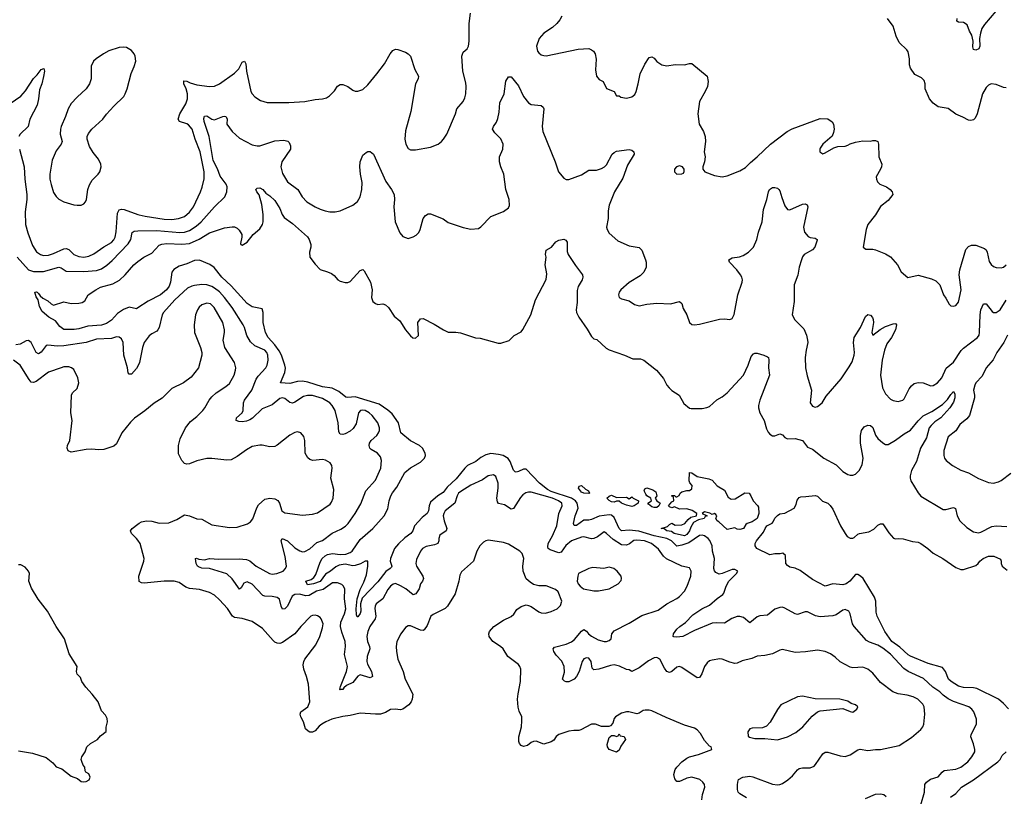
# Model space of a CAD drawing. Header units: inches. Extents: x 2057696 to 2160536, y 827480 to 1016834.
# Tile 100 of 256: x 2099060 to 2106896, y 890937 to 897121. Entities that reach past the tile are written whole.
import ezdxf

# ---------------------------------------------------------------- set-up
doc = ezdxf.new("R2010")
doc.units = ezdxf.units.IN
doc.header["$MEASUREMENT"] = 0
doc.layers.add('C0899', color=7, linetype='Continuous')
doc.layers.add('C1809', color=7, linetype='Continuous')

msp = doc.modelspace()

# ---------------------------------------------------------------- linework, layer by layer
at = {"layer": 'C0899', "color": 5, "elevation": 420}
msp.add_lwpolyline([(2099882, 896902), (2099850, 896898.7), (2099770, 896873.1), (2099727.2, 896850), (2099668.9, 896810), (2099648, 896790), (2099627.2, 896750), (2099628.7, 896651.3), (2099616.4, 896610), (2099589, 896571), (2099515.8, 896504.2), (2099470, 896452.7), (2099444.4, 896410), (2099425.3, 896350), (2099389.1, 896270), (2099383.6, 896250), (2099382.3, 896210), (2099398.8, 896150), (2099390.8, 896130), (2099350, 896077), (2099318, 896002), (2099298.3, 895890), (2099300.5, 895850), (2099309.4, 895809.4), (2099330, 895744.9), (2099350, 895713), (2099371.6, 895691.6), (2099410.2, 895670.2), (2099490, 895647.4), (2099517.1, 895642.9), (2099550, 895645.3), (2099570, 895655.5), (2099582.9, 895670), (2099591.1, 895690), (2099602.7, 895770), (2099614.7, 895805.3), (2099637.4, 895842.6), (2099685.1, 895890), (2099698.4, 895910), (2099709.3, 895949.3), (2099706.6, 895970), (2099687.3, 896010), (2099643.7, 896063.7), (2099616.2, 896110), (2099597, 896170), (2099597, 896190), (2099606.5, 896213.5), (2099635.1, 896250), (2099721.6, 896330), (2099750.8, 896369.2), (2099808, 896432), (2099887.8, 896510), (2099898.3, 896530), (2099914, 896570), (2099947.7, 896692.3), (2099971.7, 896748.3), (2099982.7, 896790), (2099978.4, 896830), (2099969.6, 896850), (2099950, 896874.5), (2099910, 896898.7)], close=True, dxfattribs=at)
at = {"layer": 'C0899', "color": 5}
for points, elevation in [([(2098950, 896429.4), (2099068.1, 896511.9), (2099105.5, 896554.5), (2099170, 896653.4), (2099199, 896681), (2099230, 896724.4), (2099251.4, 896731.4), (2099256.2, 896710), (2099250, 896669.2), (2099235.6, 896610), (2099217.2, 896562.8), (2099210.4, 896489.6), (2099198.8, 896441.2), (2099141.6, 896330), (2099127.3, 896270), (2099063, 896210), (2099051.7, 896190)], 380), ([(2099056.8, 896090), (2099094, 895950), (2099101.3, 895850), (2099117.5, 895730), (2099117.6, 895690), (2099103.8, 895590), (2099105.3, 895490), (2099124.4, 895424.4), (2099162.5, 895322.5), (2099193.6, 895273.6), (2099224.6, 895250), (2099250, 895242.5), (2099290, 895244.8), (2099330, 895258.3), (2099410, 895297.6), (2099430, 895299.8), (2099450, 895291), (2099491.8, 895250), (2099530, 895235.5), (2099570, 895230.1), (2099610, 895238.3), (2099650, 895255.8), (2099729, 895311), (2099790, 895346.4), (2099810, 895367.3), (2099819.9, 895390), (2099827.5, 895432.5), (2099839, 895581), (2099852.2, 895607.8), (2099870, 895611.5), (2099890, 895608.3), (2100000, 895571)], 380), ([(2099039.6, 895230), (2099130, 895129.4), (2099170, 895115), (2099250, 895116.8), (2099370, 895150.2), (2099390, 895145), (2099430, 895119.7), (2099570, 895115.1), (2099670, 895123.5), (2099710, 895138.1), (2099753.7, 895166.3), (2099796.7, 895203.3), (2099923.9, 895336.1), (2099943.2, 895370), (2099954.7, 895425.3), (2099970, 895438.2), (2100000, 895439)], 360), ([(2100000, 894825.4), (2099990, 894818.9), (2099930, 894830.9), (2099885.7, 894814.3), (2099838.8, 894781.2), (2099790, 894728.3), (2099750, 894701.5), (2099710, 894687.2), (2099600.8, 894679.2), (2099530, 894658.5), (2099493.3, 894653.3), (2099410, 894654), (2099378.6, 894678.6), (2099343.7, 894723.7), (2099291.9, 894751.9), (2099237.5, 894797.5), (2099217.5, 894837.5), (2099206.6, 894890), (2099190, 894915.3), (2099179, 894950), (2099190, 894954.4), (2099198.8, 894950), (2099210, 894940.7), (2099221.3, 894921.3), (2099242.9, 894902.9), (2099282.3, 894882.3), (2099310, 894857.3), (2099330, 894847.3), (2099410, 894874.8), (2099470, 894860.5), (2099530, 894863), (2099558, 894870), (2099577.2, 894882.8), (2099604, 894930), (2099666, 894970), (2099702.7, 894990), (2099801.7, 895018.3), (2099853.4, 895046.6), (2099898.9, 895090), (2099967.8, 895170), (2100000, 895194.4)], 340), ([(2100000, 894362.4), (2099990, 894342.7), (2099950, 894299.3), (2099930, 894299), (2099923.7, 894310), (2099918.3, 894350), (2099888.2, 894450), (2099883.5, 894550), (2099870, 894578.4), (2099850, 894593.7), (2099830, 894594.5), (2099790, 894581.8), (2099670, 894576.8), (2099589, 894551), (2099410, 894522.9), (2099361.4, 894521.4), (2099282.8, 894530), (2099270, 894526.2), (2099230, 894474.7), (2099210, 894460.5), (2099190, 894471.6), (2099152.1, 894550), (2099130, 894565.8), (2099110, 894562.8), (2099062.6, 894537.4), (2099030, 894533)], 360), ([(2100000, 893966.6), (2099972.8, 893947.2), (2099942.6, 893917.4), (2099872, 893830), (2099830, 893744.5), (2099810, 893724.2), (2099730, 893697.4), (2099690, 893694.7), (2099630, 893700.5), (2099590, 893698.7), (2099470, 893677.6), (2099446.6, 893686.6), (2099438.4, 893710), (2099440.7, 893730), (2099458.7, 893770), (2099477.6, 893930), (2099467.3, 893990), (2099473.2, 894130), (2099481.2, 894150), (2099516.1, 894183.9), (2099531.5, 894230), (2099522.9, 894270), (2099490, 894334.5), (2099472.3, 894350), (2099450, 894356.9), (2099410, 894355.8), (2099390, 894349.7), (2099290, 894313.7), (2099190, 894239.2), (2099170, 894231), (2099150, 894235.8), (2099134.8, 894254.8), (2099064.7, 894370), (2099011.5, 894410)], 380), ([(2100000, 892975.2), (2099990, 892989.5), (2099949.5, 893030), (2099942, 893050), (2099954.5, 893070), (2100000, 893104.8)], 380), ([(2099050, 891298.8), (2099161.4, 891281.4), (2099270, 891246.8), (2099324.5, 891204.5), (2099350, 891172), (2099395.3, 891155.3), (2099470, 891098), (2099518.8, 891078.8), (2099550, 891056), (2099570, 891051), (2099590, 891054.8), (2099611.9, 891068.1), (2099621.2, 891090), (2099610, 891115.3), (2099586, 891130), (2099580.4, 891140.4), (2099578, 891170), (2099564.7, 891184.7), (2099552.9, 891212.9), (2099549, 891230), (2099553.2, 891250), (2099581.2, 891290), (2099594, 891330), (2099622.5, 891357.5), (2099678, 891390), (2099702, 891418), (2099747.3, 891452.7), (2099748.4, 891488.4), (2099759, 891530), (2099756.5, 891556.5), (2099742, 891582), (2099710, 891618), (2099684, 891690), (2099637.2, 891750), (2099585.4, 891805.4), (2099555.1, 891850), (2099543.7, 891883.7), (2099517.2, 891910), (2099512.7, 891930), (2099516.2, 891970), (2099454.5, 892070), (2099415.1, 892190), (2099349.7, 892290), (2099281.6, 892410), (2099206.2, 892506.2), (2099154.5, 892594.5), (2099132.7, 892650), (2099137.2, 892710), (2099129, 892730), (2099102, 892762), (2099070, 892779), (2099050, 892781.2)], 420)]:
    msp.add_lwpolyline(points, dxfattribs=dict(at, elevation=elevation))
at = {"layer": 'C1809', "color": 5}
for points, elevation in [([(2100000, 895571), (2100010, 895567.6), (2100057.5, 895557.5), (2100210, 895532.7), (2100270, 895530.1), (2100322.7, 895537.3), (2100370, 895554), (2100410, 895587.1), (2100443.4, 895630), (2100499.8, 895750), (2100512.6, 895787.4), (2100526.6, 895853.4), (2100528.7, 895910), (2100496.6, 896070), (2100455.9, 896170), (2100431.2, 896250), (2100403.3, 896283.3), (2100390, 896292.5), (2100332.7, 896310), (2100321.3, 896330), (2100334.5, 896370), (2100381.2, 896450), (2100395, 896490), (2100395.4, 896530), (2100384.7, 896570), (2100365, 896610), (2100366.7, 896633.3), (2100390, 896631), (2100417.6, 896617.6), (2100470, 896603.5), (2100570, 896588.9), (2100610, 896590.3), (2100650, 896608.9), (2100770, 896694.3), (2100802.7, 896730), (2100830, 896782), (2100850, 896790.4), (2100858.7, 896770), (2100865.8, 896710), (2100900.3, 896550), (2100910.4, 896530), (2100930, 896508), (2100976.7, 896476.7), (2101030, 896462), (2101202, 896462), (2101330, 896470.3), (2101410, 896486.4), (2101470, 896490.3), (2101502.3, 896497.7), (2101526, 896514), (2101564.8, 896555.3), (2101590, 896590.6), (2101610, 896604.9), (2101630, 896605.5), (2101670, 896588), (2101710, 896560.5), (2101730, 896552.7), (2101750, 896550.5), (2101790, 896565.5), (2101830, 896602), (2101902.4, 896690), (2101962, 896770), (2102008.4, 896850), (2102030, 896876.3), (2102050, 896886), (2102070, 896884.4), (2102130, 896861.3), (2102150.7, 896850), (2102170, 896830.7), (2102204.2, 896724.2), (2102232.4, 896670), (2102230.2, 896650), (2102208.9, 896610), (2102171.5, 896390), (2102130, 896235.3), (2102125.8, 896170), (2102132, 896130), (2102150, 896094), (2102170, 896083.8), (2102210, 896084.9), (2102330, 896106), (2102390, 896130.6), (2102416, 896150), (2102432.7, 896170), (2102458, 896210), (2102527, 896370), (2102539.5, 896410), (2102589.5, 896470), (2102602.3, 896497.7), (2102611.3, 896530), (2102613.7, 896590), (2102610, 896619), (2102585.3, 896710), (2102579.2, 896830), (2102590, 896861.6), (2102619.5, 896890), (2102631.5, 896910), (2102636.9, 896950), (2102637.6, 897090), (2102647.9, 897172.1)], 380), ([(2103373.4, 897150), (2103359.3, 897120.7), (2103334.9, 897090), (2103300.1, 897059.9), (2103230, 897014.2), (2103193.8, 896970), (2103172, 896910), (2103181.6, 896870), (2103190, 896857.3), (2103210, 896842), (2103230, 896834.9), (2103250, 896834.4), (2103505.1, 896885.1), (2103590, 896890.4), (2103610, 896880.7), (2103626, 896870), (2103640.7, 896850), (2103647.1, 896807.1), (2103642.8, 896722.8), (2103651, 896670), (2103670, 896646), (2103702, 896630), (2103730, 896572), (2103792, 896550), (2103810, 896514), (2103830, 896514), (2103843.6, 896503.6), (2103890, 896496), (2103930, 896507.3), (2103954, 896526), (2103966, 896550), (2103982.7, 896610), (2103998, 896690), (2104034.3, 896765.7), (2104070, 896820.7), (2104090, 896824), (2104110, 896814), (2104130, 896787.3), (2104152.8, 896772.8), (2104170, 896762.8), (2104210, 896754), (2104276.5, 896763.5), (2104350, 896760.7), (2104390, 896771), (2104410, 896771.3), (2104530, 896671), (2104539.1, 896630), (2104532.7, 896590), (2104515.3, 896550), (2104470.4, 896470), (2104456.3, 896370), (2104467.7, 896290), (2104500.4, 896230), (2104514.4, 896190), (2104516.4, 896150), (2104508.2, 896070), (2104515.5, 896030), (2104510.5, 895989.5), (2104496, 895950), (2104496, 895930), (2104512, 895910), (2104590, 895879.3), (2104650, 895870.3), (2104690, 895876.5), (2104790, 895917.8), (2104835.4, 895944.6), (2104875.4, 895984.6), (2104930, 896027.6), (2105035.8, 896130), (2105166.6, 896230), (2105207.6, 896252.4), (2105430, 896335.3), (2105490, 896330.8), (2105526.8, 896306.8), (2105536, 896290), (2105540.7, 896250), (2105537.5, 896222.5), (2105525.5, 896194.5), (2105450.8, 896130), (2105430, 896099), (2105426.4, 896090), (2105428.4, 896068.4), (2105450, 896054), (2105470, 896060.7), (2105538.9, 896101.1), (2105570, 896110.8), (2105630, 896114.8), (2105650, 896120.7), (2105670, 896133.4), (2105710, 896145.5), (2105770, 896155.5), (2105830, 896154), (2105850, 896158.8), (2105870, 896158.8), (2105890, 896151.3), (2105894.8, 896130), (2105897.3, 896030), (2105920.7, 895970), (2105919.1, 895950), (2105910.5, 895930), (2105876.3, 895870), (2105877.3, 895850), (2105886, 895830), (2105906, 895810), (2105958, 895790), (2105986.8, 895770), (2106004, 895750), (2106007.3, 895730), (2105970, 895682), (2105910, 895634), (2105870, 895566.6), (2105810.4, 895490), (2105795.5, 895450), (2105771.3, 895310), (2105794.8, 895294.8), (2105850, 895293), (2105870, 895287.7), (2105950, 895256.3), (2105990, 895233.4), (2106044.9, 895170), (2106074.4, 895114.4), (2106128.7, 895068.7), (2106210, 895086.8), (2106316.3, 895056.3), (2106350, 895041), (2106382.8, 895010), (2106411, 894930), (2106430, 894904.7), (2106455.9, 894855.9), (2106470, 894842.8), (2106490, 894838.8), (2106510, 894844), (2106530, 894872), (2106552.6, 894970), (2106537.4, 895090), (2106540.4, 895130), (2106589.8, 895290.2), (2106610, 895315.3), (2106634.9, 895325.1), (2106670, 895326.3), (2106738.3, 895298.3), (2106750, 895288.2), (2106760.2, 895270), (2106774.3, 895194.3), (2106790, 895170.5), (2106810, 895154.4), (2106830, 895146.4), (2106870, 895144.4), (2106890, 895150.4), (2106910, 895168.2)], 380), ([(2106828, 897190), (2106737.8, 897082.2), (2106718, 897050), (2106705.9, 897014.1), (2106698, 896970), (2106701.8, 896910), (2106692.4, 896887.6), (2106670, 896878.9), (2106650, 896882.7), (2106646.1, 896906.1), (2106647.6, 896950), (2106637.8, 896997.8), (2106618, 897030), (2106598.7, 897078.7), (2106570, 897097.6), (2106530, 897102), (2106517, 897110), (2106521.3, 897130)], 360), ([(2106910, 896578), (2106890, 896581.1), (2106830, 896604.7), (2106790.3, 896609.7), (2106770, 896600.7), (2106750, 896582), (2106722.6, 896530), (2106679.5, 896370), (2106663.4, 896336.6), (2106650, 896324.5), (2106630, 896319.5), (2106610, 896320.9), (2106565.8, 896345.8), (2106509.7, 896369.7), (2106450, 896413.2), (2106370, 896426.6), (2106330, 896456), (2106299.5, 896490), (2106265.2, 896570), (2106265.2, 896610), (2106257.5, 896637.5), (2106237.5, 896657.5), (2106184.1, 896684.1), (2106150, 896734), (2106141.7, 896761.7), (2106141.1, 896810), (2106130, 896864), (2106119.7, 896879.7), (2106059.1, 896939.1), (2106034.7, 896990), (2106009.8, 897069.8), (2105966.6, 897130)], 380), ([(2100000, 895439), (2100150, 895442.8), (2100333.1, 895426.9), (2100370, 895429.1), (2100410, 895442.2), (2100463.9, 895476.1), (2100504.2, 895510), (2100610, 895630.2), (2100691, 895710), (2100707.4, 895750), (2100709.8, 895790), (2100704.1, 895810), (2100654.7, 895874.7), (2100632.9, 895932.9), (2100598.9, 895998.9), (2100568.5, 896190), (2100527.4, 896310), (2100525.5, 896334.5), (2100530, 896354), (2100550, 896354.9), (2100588.9, 896328.9), (2100610, 896323.2), (2100677.2, 896350), (2100690, 896353), (2100700.7, 896350), (2100710.3, 896330.3), (2100707.6, 896290), (2100750.3, 896230), (2100810, 896177), (2100910, 896124.2), (2100950, 896115.3), (2100970, 896115.8), (2101090, 896156.5), (2101162, 896162), (2101193.4, 896153.4), (2101203.2, 896143.2), (2101215.9, 896115.9), (2101214.3, 896090), (2101145.3, 895990), (2101138.4, 895950), (2101150, 895896), (2101190.5, 895830), (2101272.7, 895770), (2101306.4, 895710), (2101346, 895670), (2101410.6, 895630), (2101450, 895611.7), (2101490, 895598), (2101527.8, 895592.2), (2101570, 895592.2), (2101610, 895598.7), (2101710, 895642.8), (2101747.1, 895672.9), (2101769.2, 895710.8), (2101783.4, 895770), (2101784.4, 895824.4), (2101771.1, 895890), (2101765.4, 895950), (2101769.7, 895990.3), (2101790, 896041), (2101816, 896064), (2101830, 896071), (2101850, 896071), (2101874.8, 896050), (2101972.4, 895832.4), (2102019.5, 895770), (2102039.3, 895730), (2102042.4, 895690), (2102036.4, 895630), (2102048.5, 895510), (2102083.7, 895423.7), (2102110, 895394.8), (2102150, 895378.8), (2102190, 895390.7), (2102215.3, 895404.7), (2102234.9, 895425.1), (2102246.6, 895450), (2102270, 895538), (2102290, 895561), (2102310, 895574.8), (2102330, 895574.8), (2102430, 895534.8), (2102470, 895506.8), (2102590, 895465.5), (2102650, 895454), (2102710, 895458.8), (2102730, 895471), (2102810, 895554), (2102910, 895594), (2102950, 895622.8), (2102958, 895642), (2102954, 895690), (2102927.9, 895767.9), (2102913.8, 895890), (2102888.4, 895950), (2102878.5, 895990), (2102878, 896030), (2102904.8, 896090), (2102907.7, 896130), (2102890, 896173), (2102840.1, 896220.1), (2102822.9, 896250), (2102829.6, 896270), (2102854.1, 896305.9), (2102864.7, 896335.3), (2102875.2, 896384.8), (2102882, 896458), (2102916, 896530), (2102927.8, 896632.2), (2102950, 896664.7), (2102970, 896664.7), (2103030, 896594), (2103068.9, 896508.9), (2103110, 896459.3), (2103130, 896446.7), (2103210, 896437.3), (2103224.9, 896424.9), (2103230.4, 896410), (2103216.5, 896270), (2103222.3, 896230), (2103321.7, 895990), (2103348.9, 895910), (2103390, 895859.1), (2103410, 895847.7), (2103430, 895848), (2103530, 895886), (2103590, 895923.6), (2103650, 895923.6), (2103690, 895936), (2103713.6, 895950), (2103730, 895966.4), (2103775.1, 896050), (2103790, 896063.7), (2103810, 896073.4), (2103910, 896087.3), (2103930, 896082.8), (2103946, 896070), (2103950.8, 896050), (2103897.4, 895962.6), (2103860.8, 895859.2), (2103794.6, 895750), (2103750, 895644), (2103742.3, 895597.7), (2103742.4, 895537.6), (2103730.8, 895470), (2103734.8, 895450), (2103750, 895421), (2103819.9, 895359.9), (2103910, 895319.3), (2103990, 895306.8), (2104010, 895286), (2104039.5, 895210), (2104046.4, 895190), (2104046.4, 895150), (2104028, 895110), (2103998.3, 895081.7), (2103910, 895029.5), (2103844, 894970), (2103830.8, 894950), (2103826, 894930), (2103831.3, 894910), (2103850, 894898.8), (2103910, 894881.6), (2103953.3, 894853.3), (2103990, 894843.7), (2104050, 894855.3), (2104130, 894863.1), (2104238.5, 894858.5), (2104310, 894877.3), (2104330, 894861), (2104340.7, 894820.7), (2104368.2, 894770), (2104390.4, 894710.4), (2104410, 894694), (2104430, 894690.5), (2104470, 894696.4), (2104630, 894736.4), (2104670, 894738.4), (2104710, 894733), (2104730, 894740.7), (2104746.2, 894773.8), (2104774.3, 894930), (2104809.6, 895030), (2104811.1, 895050), (2104807.8, 895070), (2104796.9, 895090), (2104768, 895130), (2104709.7, 895190), (2104704.2, 895210), (2104730, 895224.2), (2104787.5, 895232.5), (2104816.6, 895243.4), (2104859.5, 895270), (2104898.3, 895310), (2104925.1, 895370), (2104938.7, 895430), (2104969.6, 895510), (2104978.9, 895610), (2105006, 895690), (2105017.6, 895750), (2105027.3, 895770), (2105050, 895785.5), (2105070, 895786), (2105090, 895780.5), (2105102, 895770), (2105110, 895758.8), (2105124.1, 895704.1), (2105150, 895639.1), (2105170, 895608.7), (2105190, 895607.4), (2105290, 895652.2), (2105310, 895654.4), (2105327.5, 895647.5), (2105332.4, 895630), (2105297.6, 895470), (2105304.9, 895430), (2105334.6, 895394.6), (2105350, 895386), (2105390, 895382), (2105406.8, 895370), (2105406.4, 895366.4), (2105388.5, 895310), (2105370, 895288.2), (2105304, 895250), (2105288.7, 895231.3), (2105280.4, 895210), (2105263.1, 895150), (2105252.7, 895087.3), (2105224.2, 895010), (2105223.1, 894876.9), (2105208.4, 894770), (2105228, 894730), (2105299.9, 894659.9), (2105320.3, 894610), (2105330.4, 894570), (2105331.8, 894550), (2105317.4, 894490), (2105310.4, 894430), (2105314.4, 894350), (2105325.8, 894285.8), (2105360.7, 894170), (2105350.8, 894070), (2105370, 894044), (2105390, 894036.3), (2105410, 894042), (2105445.1, 894070), (2105476.8, 894123.2), (2105597.8, 894262.2), (2105662.2, 894357.8), (2105683.5, 894396.5), (2105701.3, 894450), (2105703.5, 894470), (2105696, 894550), (2105701.1, 894590), (2105751.1, 894670), (2105790, 894756.3), (2105810, 894774.4), (2105830, 894767.7), (2105845.5, 894750), (2105852.3, 894732.3), (2105853.6, 894710), (2105840.3, 894630), (2105848, 894608), (2105906.6, 894653.4), (2105950, 894677.8), (2106010, 894700.4), (2106030, 894700.7), (2106037.1, 894690), (2106028.9, 894650), (2105997.1, 894590), (2105961.2, 894538.8), (2105942.2, 894490), (2105922.8, 894410), (2105909.2, 894290), (2105927.3, 894190), (2105950, 894143), (2105990, 894100.4), (2106010, 894088.4), (2106050, 894081.6), (2106087.7, 894092.3), (2106098, 894102), (2106138.8, 894181.2), (2106155.8, 894204.2), (2106177.3, 894222.8), (2106210, 894231.8), (2106248.7, 894228.7), (2106310, 894204.9), (2106330, 894208.7), (2106363.6, 894230), (2106398.5, 894270), (2106433.6, 894346.4), (2106490, 894394.3), (2106552.1, 894487.9), (2106570, 894506), (2106681.3, 894590), (2106695.1, 894610), (2106699.3, 894630), (2106702.6, 894770), (2106708.2, 894811.8), (2106730, 894858), (2106750, 894859.3), (2106798.5, 894798.5), (2106810, 894789.2), (2106830, 894788.4), (2106861.8, 894810), (2106910, 894887.2)], 360), ([(2100000, 895194.4), (2100047, 895230), (2100110, 895262.6), (2100170, 895325.5), (2100190, 895333.2), (2100230, 895338.3), (2100350, 895332.9), (2100410, 895339.8), (2100487.4, 895372.6), (2100570, 895424.3), (2100690, 895463.1), (2100750, 895472.7), (2100770, 895470.5), (2100790, 895460.7), (2100805.5, 895445.5), (2100827, 895410), (2100827.6, 895390), (2100818, 895338), (2100818.8, 895330), (2100830, 895324.4), (2100870, 895350.4), (2100918.3, 895410), (2100970, 895455.3), (2100992.5, 895490), (2100996.8, 895510), (2100997.4, 895570), (2100986, 895650), (2100966.5, 895726.5), (2100948, 895750), (2100939, 895770), (2100950, 895778.8), (2100970, 895783), (2100995.5, 895770), (2101018.5, 895738.5), (2101050, 895718), (2101090, 895680.4), (2101130, 895617.6), (2101148.8, 895568.8), (2101164.6, 895544.6), (2101230, 895498.4), (2101350.7, 895390.7), (2101364.2, 895370), (2101376.2, 895330), (2101376.1, 895310), (2101365.8, 895270), (2101369.1, 895230), (2101410, 895173.4), (2101450, 895130.7), (2101510, 895113.4), (2101539.9, 895099.9), (2101562.8, 895082.8), (2101590.4, 895050.4), (2101610, 895039.1), (2101650, 895027.7), (2101670, 895027.7), (2101690, 895035.5), (2101770, 895122.8), (2101790, 895132), (2101800.7, 895120.7), (2101852.2, 895030), (2101863.8, 894970), (2101860.5, 894910), (2101870, 894876), (2101890, 894860.7), (2101910, 894854), (2101950, 894857.3), (2101970, 894850.6), (2101996, 894830), (2102040.7, 894760.7), (2102083.7, 894723.7), (2102130.4, 894650), (2102170, 894603), (2102188.9, 894588.9), (2102210, 894586), (2102233, 894607), (2102228, 894710), (2102250, 894738), (2102270, 894741.6), (2102356.9, 894696.9), (2102431.3, 894650), (2102470, 894634), (2102530, 894633.4), (2102567.5, 894627.5), (2102688.1, 894588.1), (2102725.2, 894585.2), (2102866.4, 894546.4), (2102890, 894546), (2102954.8, 894565.2), (2102995.1, 894604.9), (2103050, 894636), (2103064.8, 894655.2), (2103127.6, 894770), (2103163.6, 894890), (2103250, 895051.3), (2103256.1, 895096.1), (2103242.4, 895170), (2103249.6, 895229.6), (2103245.1, 895250), (2103250, 895284.7), (2103291.3, 895308.7), (2103327.7, 895352.3), (2103350, 895364.4), (2103390, 895374.4), (2103405.8, 895365.8), (2103416.5, 895350), (2103415.8, 895275.8), (2103424.6, 895250), (2103482.7, 895162.7), (2103538.4, 895090), (2103541.6, 895070), (2103535.8, 895050), (2103503.1, 894996.9), (2103494.9, 894965.1), (2103496.6, 894870), (2103487.5, 894810), (2103490.2, 894790), (2103510, 894752.4), (2103576.5, 894656.5), (2103610, 894597.3), (2103630, 894578.8), (2103653.4, 894573.4), (2103725.8, 894505.8), (2103750, 894490.8), (2103872, 894450), (2103939.1, 894419.1), (2103999.5, 894419.5), (2104026, 894410), (2104126.8, 894330), (2104182.5, 894262.5), (2104210.5, 894210.5), (2104228.3, 894188.3), (2104248.4, 894168.4), (2104307.3, 894130), (2104344.4, 894064.4), (2104390, 894026.8), (2104404.5, 894024.5), (2104490, 894025.5), (2104527.5, 894032.5), (2104550, 894042), (2104607.3, 894092.8), (2104650, 894118.4), (2104690, 894150.4), (2104818.7, 894290), (2104856.2, 894370), (2104881.8, 894438.2), (2104899.7, 894460.3), (2104910, 894466), (2104930, 894464.7), (2104983.1, 894450), (2105010, 894435.9), (2105018.9, 894430), (2105022.6, 894410), (2105019.5, 894350), (2105028.2, 894290), (2104951.1, 894090), (2104940.2, 894050), (2104939.7, 894030), (2104949.1, 893990), (2104984.2, 893930), (2105002.4, 893862.4), (2105015.9, 893835.9), (2105030, 893819.3), (2105050, 893807), (2105070, 893807.6), (2105110, 893823.7), (2105130, 893814.4), (2105150, 893794), (2105170, 893783.1), (2105230, 893785.3), (2105288.9, 893768.9), (2105330, 893716.4), (2105370, 893701.7), (2105459.5, 893630), (2105556.4, 893576.4), (2105610, 893524.4), (2105650, 893499.3), (2105670, 893493), (2105690, 893493), (2105710, 893500.7), (2105739.3, 893530), (2105763.8, 893576.2), (2105773.1, 893630), (2105750, 893748.7), (2105750.7, 893809.3), (2105759.3, 893850), (2105781.5, 893878.5), (2105810, 893891.6), (2105830.4, 893890), (2105850, 893872.4), (2105871.5, 893811.5), (2105890, 893786), (2105930, 893750.3), (2105950, 893738.4), (2105970, 893739.3), (2106030, 893772), (2106097.7, 893822.3), (2106150, 893853.6), (2106210, 893926.4), (2106250, 893966.5), (2106319.5, 894000.5), (2106402.8, 894057.2), (2106444.7, 894095.3), (2106470, 894137.1), (2106490, 894160.7), (2106500.9, 894140.9), (2106503.1, 894110), (2106490, 894076.2), (2106462.4, 894030), (2106391, 893950), (2106341.5, 893918.5), (2106312.3, 893890), (2106298.8, 893870), (2106277.5, 893790), (2106229, 893710), (2106197, 893603), (2106157, 893530), (2106145.9, 893490), (2106146.4, 893470), (2106152.2, 893450), (2106210, 893352.2), (2106230, 893326.4), (2106410, 893221.3), (2106430, 893219.5), (2106490, 893235.8), (2106508.4, 893228.4), (2106521.7, 893170), (2106542.6, 893130), (2106597.8, 893077.8), (2106650, 893042.3), (2106690, 893034.3), (2106710, 893039.6), (2106795.8, 893084.2), (2106830, 893089.4), (2106915.4, 893084.6)], 340), ([(2106231.3, 890870), (2106259.7, 890970), (2106264.2, 891030), (2106276.2, 891050), (2106307.8, 891072.2), (2106370, 891092), (2106400.4, 891130), (2106418, 891142), (2106510, 891153.2), (2106549.6, 891170), (2106605.4, 891210), (2106638.3, 891250), (2106659.7, 891290), (2106659.7, 891310), (2106650, 891354), (2106629.6, 891410), (2106631.6, 891430), (2106674.7, 891510), (2106674, 891550), (2106652.4, 891610), (2106636.9, 891630), (2106612.8, 891650), (2106492, 891692), (2106450, 891712.1), (2106410, 891742), (2106382.3, 891770), (2106326, 891806), (2106253.7, 891873.7), (2106130, 891931.1), (2106095.8, 891955.8), (2105990, 892067.6), (2105930, 892116.5), (2105890, 892140.7), (2105823.5, 892163.5), (2105798.4, 892178.4), (2105699.7, 892290), (2105686.6, 892310), (2105669.6, 892390), (2105657, 892410), (2105630, 892423.1), (2105610, 892418.7), (2105556.9, 892383.1), (2105530, 892373.5), (2105430, 892366.2), (2105393.7, 892373.7), (2105330, 892406.3), (2105310, 892406), (2105250, 892383.5), (2105230, 892389.7), (2105150, 892435.4), (2105130, 892442.2), (2105110, 892441.5), (2105070, 892428.3), (2105010, 892380.5), (2104950, 892374.5), (2104930, 892367.1), (2104870, 892319.5), (2104819.4, 892359.4), (2104790, 892367.8), (2104770, 892367.8), (2104726.5, 892353.5), (2104670, 892314.7), (2104602, 892318), (2104570, 892314.2), (2104430, 892256.9), (2104336, 892210), (2104290, 892203.1), (2104265.7, 892205.7), (2104259.5, 892210), (2104262.3, 892230), (2104290, 892267), (2104314, 892290), (2104359.2, 892320.8), (2104417, 892383), (2104489.3, 892430.7), (2104550, 892457.8), (2104610, 892511.3), (2104655.6, 892544.4), (2104664.6, 892555.4), (2104682, 892610), (2104703.5, 892650), (2104763.5, 892710), (2104774.5, 892730), (2104750, 892744), (2104730, 892743.5), (2104649.7, 892709.7), (2104626.6, 892706.6), (2104600.1, 892720.1), (2104590, 892732), (2104584, 892750), (2104587.9, 892830), (2104573.2, 892890), (2104569.8, 892930), (2104552.7, 892972.7), (2104539.8, 892990), (2104510, 893010.7), (2104490, 893016.2), (2104470, 893013.7), (2104385.9, 892954.1), (2104330, 892936.8), (2104290, 892929.9), (2104246.1, 892970), (2104210, 892989.2), (2104110, 893011.5), (2103987.3, 893047.3), (2103910, 893056.8), (2103850, 893051.9), (2103829.5, 893069.6), (2103790, 893158.1), (2103770, 893175.2), (2103750, 893178.1), (2103670, 893168.8), (2103610, 893140.1), (2103590, 893135), (2103550, 893135.8), (2103490, 893093.6), (2103472.2, 893092.2), (2103466.3, 893110), (2103480.1, 893170), (2103504.8, 893230), (2103497.4, 893270), (2103482.8, 893290), (2103450, 893310.4), (2103290, 893363.7), (2103259.3, 893379.3), (2103195.4, 893430), (2103090, 893541.2), (2103070, 893543.1), (2103030, 893523.1), (2103010, 893517.7), (2103001.8, 893521.8), (2102990, 893534.5), (2102964, 893604.1), (2102946.4, 893626.4), (2102907.3, 893650), (2102870, 893658.6), (2102810, 893665.4), (2102770, 893657.2), (2102730, 893633.9), (2102690, 893601.7), (2102624.6, 893570), (2102603, 893550), (2102534, 893466), (2102461.9, 893398.1), (2102430, 893355.3), (2102386.7, 893330), (2102330, 893278), (2102317.3, 893250), (2102313.3, 893210), (2102302.9, 893190), (2102263.1, 893156.8), (2102201.7, 893090), (2102189.2, 893050), (2102172.7, 893030), (2102124.7, 892995.3), (2102073.3, 892946.7), (2102042.2, 892910), (2102010.2, 892830), (2102007.8, 892810), (2102021.5, 892770), (2102018.2, 892761.8), (2102008.9, 892750), (2101974.1, 892725.9), (2101910, 892643.7), (2101786.1, 892513.9), (2101771, 892470), (2101774, 892410), (2101768.1, 892391.9), (2101750, 892365.2), (2101746.3, 892366.3), (2101740.7, 892380.7), (2101736.4, 892430), (2101745.4, 892510), (2101770, 892583.1), (2101799.2, 892640.8), (2101818.6, 892701.4), (2101829.8, 892769.8), (2101829.5, 892809.5), (2101810, 892809.7), (2101772.8, 892787.2), (2101730, 892774.5), (2101710, 892773.2), (2101650, 892785.9), (2101602, 892778), (2101575.7, 892764.3), (2101533.2, 892730), (2101493.6, 892706.4), (2101450, 892648.4), (2101398, 892630), (2101350, 892622), (2101338, 892650), (2101378, 892662), (2101400.5, 892679.5), (2101416.4, 892703.6), (2101450, 892801.3), (2101467.9, 892830), (2101490, 892851.3), (2101510, 892862.4), (2101550, 892871), (2101610, 892861.8), (2101655.6, 892864.5), (2101690, 892877.2), (2101705.1, 892890), (2101770, 892981.5), (2101870.9, 893070), (2101961.1, 893170), (2101990, 893226), (2101999.9, 893290), (2102012.5, 893330), (2102025.5, 893354.5), (2102061.5, 893398.5), (2102124.5, 893515.5), (2102170, 893552.5), (2102250, 893598.5), (2102281, 893630), (2102288.5, 893650), (2102287.6, 893670), (2102265.3, 893710), (2102242.4, 893730), (2102168.7, 893768.7), (2102093.1, 893830), (2102073.6, 893910), (2102022.8, 893982.8), (2101990, 894012), (2101919.2, 894059.2), (2101730, 894117.3), (2101670, 894111.8), (2101655.8, 894115.8), (2101600.7, 894160.7), (2101545.7, 894185.7), (2101470, 894198.3), (2101353.3, 894233.3), (2101310, 894242), (2101270, 894240.2), (2101210, 894224.5), (2101135.3, 894230), (2101168.9, 894311.1), (2101174, 894346), (2101170.7, 894370), (2101142.7, 894450), (2101125.1, 894485.1), (2101090.9, 894530.9), (2101038, 894590), (2101015.2, 894630), (2100997.1, 894710), (2100997.4, 894790), (2100990, 894819), (2100910, 894833.3), (2100870, 894859.7), (2100742.9, 895002.9), (2100667.6, 895070), (2100607.6, 895147.6), (2100572.1, 895172.1), (2100490, 895206.1), (2100450, 895202.8), (2100390, 895176.4), (2100330, 895158.5), (2100287.6, 895132.4), (2100270.1, 895109.9), (2100260.8, 895030), (2100250, 894999.1), (2100229.3, 894970), (2100179.6, 894930), (2100081.6, 894878.4), (2100000, 894825.4)], 340), ([(2104843.6, 890923.6), (2104790, 890956.3), (2104778.3, 890970), (2104772.4, 890990), (2104772.6, 891027.4), (2104773.6, 891050), (2104780.9, 891070), (2104814, 891090), (2104870, 891097.8), (2104893.2, 891093.2), (2105050, 891032.2), (2105090, 891028.2), (2105108.1, 891031.9), (2105130, 891039.5), (2105173.2, 891066.8), (2105210, 891099.3), (2105250, 891148.2), (2105262.6, 891157.4), (2105290, 891163.6), (2105350, 891164.6), (2105382, 891178), (2105394, 891190), (2105450, 891276.3), (2105470, 891288), (2105490, 891288.4), (2105590, 891260.3), (2105630, 891253.4), (2105670, 891267), (2105730, 891306.7), (2105748.5, 891311.6), (2105810, 891302), (2105870.4, 891310.4), (2105910.6, 891310.6), (2106058.6, 891341.4), (2106156, 891404), (2106232.3, 891470), (2106247, 891490), (2106254.5, 891510), (2106262.9, 891590), (2106258.4, 891650), (2106247, 891670), (2106206.3, 891710), (2106169.5, 891730), (2106122.1, 891742.1), (2106050, 891751.9), (2106009, 891769), (2105910, 891844), (2105850, 891918), (2105809.8, 891949.8), (2105770, 891964.7), (2105690, 891960.4), (2105670, 891964.4), (2105588.5, 892008.5), (2105550, 892044.5), (2105513.2, 892070), (2105470, 892089.6), (2105410, 892100.7), (2105312.5, 892087.5), (2105230, 892082.9), (2105130, 892105.6), (2105110, 892101.6), (2105050, 892072), (2104990, 892059.3), (2104930, 892053.3), (2104885.8, 892034.2), (2104810, 892015.1), (2104770, 891996.9), (2104750, 891995.1), (2104710, 892004.7), (2104650, 892029.6), (2104632.7, 892032.7), (2104570, 892021.1), (2104550, 892014.3), (2104530, 892000.5), (2104510.2, 891969.8), (2104488.3, 891911.7), (2104474.9, 891890), (2104470, 891883.6), (2104450, 891881.3), (2104330, 891962.6), (2104310, 891969.7), (2104290, 891964.7), (2104250, 891931.3), (2104230, 891923.6), (2104210, 891929.6), (2104190, 891958), (2104155.3, 892030), (2104130, 892042.6), (2104110, 892038.5), (2104064.4, 892015.6), (2103990, 891960.3), (2103930, 891929.6), (2103910, 891942.7), (2103890, 891947.3), (2103833.5, 891973.5), (2103790, 891982.6), (2103761.4, 891978.6), (2103668, 891948), (2103630, 891942.9), (2103616.9, 891956.9), (2103608.4, 892010), (2103590, 892035.6), (2103570, 892039.8), (2103550, 892030.9), (2103535.2, 892010), (2103512.4, 891930), (2103490, 891891.6), (2103471.6, 891870), (2103430, 891848.2), (2103407.6, 891847.6), (2103394.2, 891854.2), (2103379.3, 891870), (2103394.8, 891925.3), (2103394, 891970), (2103373.9, 892013.9), (2103330, 892060.5), (2103309.7, 892090), (2103305.6, 892110), (2103316.3, 892123.7), (2103410, 892148.2), (2103450, 892167.1), (2103475.2, 892184.8), (2103530, 892251.4), (2103550, 892265.3), (2103570, 892252.4), (2103587.7, 892230), (2103610, 892212), (2103662.4, 892182.4), (2103710, 892168.3), (2103730.4, 892169.6), (2103750, 892178), (2103768, 892190), (2103773.3, 892230), (2103790, 892254.9), (2103910, 892315.8), (2104010, 892377.1), (2104139.8, 892420.2), (2104210, 892468.9), (2104290, 892512), (2104310, 892528.9), (2104349.7, 892570), (2104371.1, 892610), (2104402, 892690), (2104404.5, 892730), (2104390, 892756), (2104330, 892768.3), (2104207.6, 892827.6), (2104184.2, 892850), (2104144.6, 892904.6), (2104086.6, 892950), (2104031.8, 892970), (2103970, 892977.7), (2103946.9, 892973.1), (2103912.9, 892947.1), (2103890, 892937.7), (2103850, 892939.5), (2103782.5, 892982.5), (2103730, 893029.6), (2103710, 893042), (2103658.3, 893001.7), (2103630, 892989.8), (2103610, 892987.7), (2103550, 893002.4), (2103530, 893000.8), (2103452, 892970), (2103405.6, 892934.4), (2103370, 892880.4), (2103350, 892875.8), (2103280.6, 892900.6), (2103266, 892910), (2103261.8, 892921.8), (2103264.4, 892950), (2103299.4, 893010), (2103333.5, 893090), (2103350.9, 893190), (2103376.1, 893250), (2103373.6, 893270), (2103346.6, 893290), (2103299.8, 893310), (2103130, 893358.4), (2103110, 893357.5), (2103087.7, 893352.3), (2103062.8, 893337.2), (2103044.4, 893315.6), (2102990, 893228.4), (2102970, 893223.8), (2102916.9, 893256.9), (2102870, 893268.5), (2102862, 893282), (2102857.2, 893310), (2102868.4, 893390), (2102867.9, 893430), (2102850, 893484.5), (2102830, 893497.6), (2102787.3, 893490), (2102742, 893458), (2102650, 893414.8), (2102570, 893364.6), (2102552.3, 893350), (2102540.5, 893330), (2102523, 893270), (2102446.2, 893210), (2102433.8, 893190), (2102429.4, 893170), (2102436.6, 893130), (2102460.2, 893070), (2102454.9, 893050), (2102404.3, 893015.7), (2102396.5, 892990), (2102396.1, 892970), (2102386.7, 892950), (2102361.5, 892938.5), (2102293.6, 892926.4), (2102265.3, 892910), (2102250.3, 892890), (2102217, 892823), (2102212.6, 892790), (2102218.6, 892770), (2102267.9, 892690), (2102272.9, 892670), (2102266.4, 892650), (2102250.3, 892629.7), (2102239.6, 892590), (2102212.7, 892550), (2102190, 892542.4), (2102132.7, 892590), (2102090, 892613.9), (2102050, 892630.7), (2102032.8, 892627.2), (2102010, 892609.7), (2101990, 892584.4), (2101950.1, 892509.9), (2101897.5, 892470), (2101888.7, 892451.3), (2101887, 892433), (2101893.8, 892370), (2101889.2, 892350.8), (2101846, 892290), (2101831.1, 892250), (2101823.1, 892210), (2101828.8, 892170), (2101844.7, 892130), (2101845, 892110), (2101824.6, 892050), (2101821.5, 892010), (2101828.3, 891988.3), (2101859.3, 891930), (2101866.4, 891890), (2101850, 891880.4), (2101770, 891904.1), (2101750, 891892.5), (2101710, 891842), (2101661, 891819), (2101638.6, 891801.4), (2101630, 891788.4), (2101614, 891786), (2101610, 891781.2), (2101606.6, 891790), (2101611.6, 891810), (2101660.2, 891930), (2101668.8, 891970), (2101644.7, 892064.7), (2101651.9, 892130), (2101650.3, 892170), (2101622.9, 892242.9), (2101612.3, 892290), (2101616.6, 892323.4), (2101645.5, 892390), (2101654.7, 892430), (2101643.5, 892510), (2101646.6, 892586.6), (2101636.2, 892610), (2101623.8, 892623.8), (2101590, 892636.9), (2101550, 892635.6), (2101475.1, 892584.9), (2101422.4, 892570), (2101364.6, 892535.4), (2101333.7, 892533.7), (2101290, 892545.3), (2101250, 892544.9), (2101228.2, 892531.8), (2101190, 892449.8), (2101170, 892428.9), (2101150, 892427.2), (2101139.5, 892450), (2101127.2, 892507.2), (2101110, 892520.7), (2101070, 892528.7), (2101010, 892529.9), (2100995.9, 892535.9), (2100910, 892625.6), (2100870, 892643.6), (2100844.7, 892635.3), (2100822.2, 892597.8), (2100810, 892587.3), (2100750, 892668.1), (2100707.4, 892707.4), (2100570, 892751.9), (2100510, 892754.8), (2100482.9, 892762.9), (2100473.7, 892770), (2100465, 892790), (2100458, 892830), (2100466.3, 892833.7), (2100484.6, 892824.6), (2100530, 892820.9), (2100570, 892830.2), (2100644.8, 892824.8), (2100807.3, 892827.3), (2100863.6, 892823.6), (2100890, 892811.8), (2100940.3, 892770), (2101047.4, 892710), (2101070, 892704.6), (2101106, 892710), (2101155.4, 892730), (2101175.6, 892750), (2101181.8, 892770), (2101173.4, 892846.6), (2101140.7, 892970), (2101149.8, 892990.1), (2101190, 892972.4), (2101250, 892915), (2101290, 892890.2), (2101310, 892883.6), (2101330, 892886), (2101370, 892907.2), (2101423.4, 892956.6), (2101470, 892972.9), (2101547.4, 893032.6), (2101615.8, 893064.2), (2101652.1, 893087.9), (2101672.9, 893110), (2101729.8, 893190), (2101773.7, 893266.3), (2101815.4, 893370), (2101890, 893453), (2101933.7, 893550), (2101939.1, 893610), (2101930, 893640.9), (2101908, 893667.9), (2101857.6, 893697.6), (2101845.6, 893710), (2101839.7, 893730), (2101843.5, 893750), (2101856.9, 893770), (2101902.4, 893810), (2101916.4, 893830), (2101923.5, 893850), (2101924.2, 893870), (2101908.9, 893910), (2101864.8, 893970), (2101842.2, 893990), (2101810, 894007.9), (2101790, 894012.2), (2101770.9, 894009.1), (2101756, 893990), (2101736.7, 893903.3), (2101713.7, 893866.3), (2101690, 893843.8), (2101650, 893822.7), (2101630, 893818.3), (2101610, 893821.6), (2101599.4, 893839.4), (2101593, 893910), (2101569.1, 894010), (2101547.3, 894050), (2101528.6, 894070), (2101470, 894105.6), (2101390, 894129.3), (2101350, 894128), (2101319.1, 894120.9), (2101250, 894074.1), (2101230, 894068.3), (2101210, 894073.3), (2101170, 894105), (2101147.7, 894110), (2101130, 894104.1), (2101070, 894055), (2100990, 894022.2), (2100911.5, 893948.5), (2100890, 893934.5), (2100865.2, 893925.2), (2100830, 893919.9), (2100802.7, 893922.7), (2100783.7, 893930), (2100786.3, 893950), (2100830, 893990.3), (2100838.1, 894010), (2100842, 894070), (2100848, 894090), (2100906.3, 894170), (2100942.2, 894257.8), (2100957.6, 894282.4), (2101018.8, 894350), (2101030, 894368.7), (2101037, 894410), (2101035.3, 894450), (2101026, 894470), (2101010, 894488.9), (2100930, 894524.8), (2100896.2, 894556.2), (2100866.1, 894606.1), (2100849.9, 894669.9), (2100838.2, 894690), (2100749.9, 894830), (2100690, 894909.9), (2100650, 894953.4), (2100610, 894984.3), (2100590, 894997.5), (2100550, 895010.8), (2100510, 895012.4), (2100450, 895003.9), (2100430, 894999.7), (2100396.2, 894983.8), (2100294.5, 894890), (2100204, 894790), (2100192.4, 894770), (2100168.9, 894670), (2100159.5, 894650), (2100150, 894639.6), (2100110, 894620.5), (2100090, 894603.6), (2100050.3, 894550), (2100037.3, 894510), (2100014, 894390), (2100000, 894362.4)], 360), ([(2100000, 893104.8), (2100010, 893112.4), (2100030, 893122.4), (2100070, 893130.4), (2100110, 893127), (2100170, 893111.8), (2100245.9, 893114.1), (2100310, 893142), (2100370, 893177.8), (2100410.2, 893170.2), (2100470, 893146.4), (2100510, 893143), (2100590, 893099.3), (2100730, 893078), (2100790, 893079.6), (2100872.9, 893107.1), (2100896.4, 893123.6), (2100914.1, 893145.9), (2100946.3, 893233.7), (2100961.2, 893258.8), (2101010, 893303), (2101050, 893310.5), (2101090, 893305.5), (2101112.9, 893292.9), (2101126.4, 893270), (2101146, 893210), (2101170, 893193), (2101310, 893176), (2101390, 893184.2), (2101430, 893195.3), (2101530, 893262.4), (2101542, 893278), (2101555.1, 893310), (2101560.8, 893380.8), (2101536.3, 893470), (2101546.6, 893550), (2101544.7, 893570), (2101531.5, 893591.5), (2101494.2, 893614.2), (2101470, 893618.5), (2101391.9, 893611.9), (2101370, 893618.3), (2101351.8, 893631.8), (2101332.3, 893670), (2101329.5, 893769.5), (2101321.2, 893801.2), (2101297.2, 893830), (2101270, 893839.6), (2101250, 893833.6), (2101210, 893811.6), (2101110, 893734), (2101090, 893723.6), (2101050, 893718.9), (2100990, 893731.6), (2100970, 893731.6), (2100910, 893721.6), (2100864.2, 893695.8), (2100790, 893642), (2100743.7, 893616.3), (2100707.1, 893612.9), (2100590, 893628), (2100550, 893627.8), (2100470, 893608), (2100410, 893583.6), (2100390, 893582), (2100370, 893586), (2100349.7, 893609.6), (2100324.7, 893664.7), (2100324, 893730), (2100337.3, 893782.7), (2100380.5, 893870), (2100418.4, 893921.6), (2100470, 893961.3), (2100517.6, 894010), (2100533.6, 894030), (2100567, 894090), (2100590, 894119.1), (2100622, 894150), (2100700.9, 894199.1), (2100730, 894225.3), (2100765.7, 894290), (2100777.6, 894330), (2100778.7, 894350), (2100768.4, 894390), (2100691.1, 894511.1), (2100679.8, 894570), (2100689.8, 894630), (2100688.7, 894650), (2100676.2, 894710), (2100606.6, 894830), (2100577.4, 894857.4), (2100550, 894864.8), (2100510, 894851.7), (2100487.6, 894832.4), (2100473.4, 894810), (2100459.7, 894770), (2100449.2, 894690), (2100451.3, 894631.3), (2100499.3, 894510), (2100508.4, 894470), (2100508.2, 894450), (2100483, 894350), (2100424.9, 894275.1), (2100362.8, 894230), (2100270, 894185.1), (2100193.3, 894106.7), (2100130, 894067.7), (2100054.5, 894005.5), (2100000, 893966.6)], 380), ([(2106920.5, 894610), (2106890.8, 894550), (2106835.3, 894470), (2106806.7, 894413.3), (2106752, 894350), (2106718.1, 894281.9), (2106670.2, 894230), (2106660.7, 894210), (2106650.2, 894170), (2106659.2, 894130), (2106658.9, 894110), (2106619.6, 893970), (2106597.6, 893942.4), (2106542.7, 893897.3), (2106510, 893846.3), (2106450, 893799.5), (2106414.9, 893690), (2106413, 893650), (2106419.1, 893630), (2106434, 893610), (2106484, 893570), (2106550, 893534.4), (2106610, 893513.7), (2106690, 893466.4), (2106770, 893434.9), (2106810, 893430.4), (2106850, 893440.4), (2106870, 893450.4), (2106947, 893510)], 360), ([(2106930, 891632.6), (2106890, 891676.2), (2106849.7, 891709.7), (2106676.4, 891796.4), (2106650, 891801.1), (2106570, 891802.1), (2106530, 891814.5), (2106471.8, 891850), (2106451.6, 891870), (2106427.5, 891930), (2106403.5, 891963.5), (2106290, 891994.6), (2106150, 892053.2), (2106130, 892064.5), (2106065.3, 892125.3), (2106001.5, 892170), (2105944.9, 892250), (2105883, 892370), (2105876.5, 892403.5), (2105873.4, 892490), (2105862.6, 892522.6), (2105771.6, 892671.6), (2105750, 892691.1), (2105730, 892704.2), (2105710, 892702.7), (2105666.8, 892650), (2105636, 892630), (2105610, 892620.9), (2105530, 892629.7), (2105469.7, 892609.7), (2105370, 892662), (2105270, 892736), (2105230, 892752.7), (2105190, 892762.7), (2105170, 892774), (2105157.2, 892790), (2105153.2, 892853.2), (2105133.6, 892873.6), (2105111.3, 892868.7), (2105068.9, 892868.9), (2105030, 892859.3), (2104926, 892910), (2104912, 892930), (2104913.3, 892950), (2104923.5, 892970), (2104980.3, 893039.7), (2104991.9, 893070), (2105006, 893090), (2105047.9, 893112.1), (2105057.3, 893122.8), (2105070, 893152.4), (2105090, 893172.4), (2105110, 893184.9), (2105150, 893190.6), (2105222, 893230), (2105238.6, 893261.4), (2105246, 893294), (2105262.7, 893317.3), (2105277.2, 893322.8), (2105316.6, 893323.4), (2105390, 893333.4), (2105410, 893326), (2105448.2, 893288.2), (2105490.3, 893270.3), (2105510, 893253.4), (2105530, 893222), (2105591.3, 893090), (2105628.7, 893028.7), (2105645.7, 893005.7), (2105670, 892992.8), (2105690, 892993.4), (2105701.5, 892998.6), (2105730, 893024.9), (2105742, 893030), (2105818, 893042), (2105856.3, 893063.7), (2105890, 893096.3), (2105910, 893107.3), (2105930, 893106.8), (2105975.9, 893035.9), (2106013.4, 892993.4), (2106030, 892987.3), (2106050, 892990.6), (2106090, 892987.3), (2106165.5, 892965.5), (2106210, 892959.5), (2106230, 892950.4), (2106287.3, 892910), (2106330, 892872.4), (2106407.3, 892830), (2106510, 892759.5), (2106550, 892741.7), (2106570, 892743.1), (2106670, 892775.8), (2106688.8, 892791.2), (2106701.1, 892810), (2106726.3, 892830), (2106770, 892850.2), (2106811.3, 892850), (2106864.7, 892824.7), (2106871.3, 892810), (2106871, 892790), (2106878, 892770), (2106918.8, 892738.8)], 320), ([(2104487.3, 890910), (2104494, 890950), (2104511.8, 891010), (2104509.5, 891030), (2104497, 891050), (2104472.7, 891070), (2104410, 891088), (2104370, 891082.4), (2104330, 891062.4), (2104310, 891055.6), (2104290, 891055.1), (2104274.7, 891074.7), (2104266.6, 891110), (2104275.4, 891150), (2104289.7, 891170), (2104329.9, 891210.1), (2104370, 891239.6), (2104390, 891251.2), (2104460.9, 891270), (2104568, 891310), (2104562, 891330), (2104550, 891335.1), (2104510, 891380.5), (2104476.6, 891436.6), (2104450, 891466.6), (2104430, 891480.5), (2104350, 891503.5), (2104203.3, 891563.3), (2104090, 891617), (2104070, 891623.7), (2104036.8, 891623.2), (2104020.5, 891619.5), (2103990, 891599), (2103970, 891593.2), (2103908.3, 891608.3), (2103888.2, 891608.2), (2103850, 891598.7), (2103801.6, 891570), (2103790, 891557), (2103779.8, 891520.2), (2103762, 891498), (2103747.3, 891492.7), (2103690, 891492.1), (2103641.2, 891510), (2103610, 891510.8), (2103525.4, 891465.4), (2103510, 891460.7), (2103470, 891462), (2103430, 891455.6), (2103350.3, 891429.7), (2103330, 891412.3), (2103310, 891384.2), (2103290.5, 891370), (2103230, 891351.6), (2103170, 891375.8), (2103150, 891374.3), (2103130, 891365.6), (2103099.9, 891340.1), (2103070, 891333.6), (2103050, 891342), (2103037.7, 891357.7), (2103032.4, 891372.4), (2103033.1, 891410), (2103052.9, 891490), (2103057, 891537), (2103054.8, 891570), (2103034.7, 891614.7), (2103026.9, 891646.9), (2103022.2, 891710), (2103026.4, 891753.6), (2103046, 891850), (2103046.6, 891950), (2103040.9, 891970), (2103030, 891985.2), (2102945.2, 892050), (2102906, 892110), (2102886, 892130), (2102826, 892170), (2102795.1, 892210), (2102792, 892230), (2102799.6, 892250), (2102834, 892290), (2102910, 892338.9), (2102972.1, 892367.9), (2102992.1, 892387.9), (2103016.6, 892423.4), (2103051.2, 892448.8), (2103090, 892460.4), (2103110, 892457.1), (2103130, 892448.4), (2103190, 892406.7), (2103210, 892397.6), (2103244.4, 892395.6), (2103290, 892408.2), (2103337.2, 892430), (2103364.8, 892455.2), (2103375.1, 892490), (2103344.4, 892564.4), (2103323.8, 892583.8), (2103250, 892611.8), (2103190, 892613.6), (2103150, 892623.6), (2103121.4, 892641.4), (2103090, 892669.6), (2103066.9, 892730), (2103064.8, 892770), (2103071, 892830), (2103058.4, 892870), (2103039.5, 892890), (2102950, 892944.7), (2102910, 892958.7), (2102790, 892976.2), (2102770, 892972.3), (2102750, 892959.5), (2102722.4, 892930), (2102697.1, 892890), (2102670.4, 892810), (2102574.6, 892725.4), (2102562.4, 892697.6), (2102554.4, 892650), (2102526.4, 892550), (2102464, 892450), (2102446.7, 892433.3), (2102350, 892384.5), (2102330.7, 892370), (2102303.8, 892296.2), (2102278.3, 892261.7), (2102270, 892257.6), (2102250, 892258.9), (2102170, 892293.6), (2102150, 892294.5), (2102130, 892280.9), (2102092.7, 892230), (2102062, 892170), (2102056.3, 892130), (2102059.3, 892090), (2102068.2, 892030), (2102111.7, 891931.7), (2102128.4, 891870), (2102188.4, 891750), (2102183.1, 891710), (2102174.4, 891690), (2102155.3, 891664.7), (2102110, 891631.5), (2102090, 891626.6), (2102048.5, 891631.5), (2102010, 891627.6), (2101970, 891603), (2101930, 891591.1), (2101890, 891589.7), (2101770, 891598.9), (2101690, 891579.7), (2101630, 891572.4), (2101542.8, 891550), (2101495.5, 891530), (2101463, 891510), (2101444.2, 891495.8), (2101410, 891457), (2101390, 891447.3), (2101370, 891447.3), (2101354.5, 891454.5), (2101334, 891474), (2101317.6, 891530), (2101296.2, 891570), (2101291.8, 891590), (2101298, 891610), (2101351.8, 891648.2), (2101369.7, 891690.3), (2101357.4, 891830), (2101343, 891890), (2101319.8, 891950), (2101316.4, 891983.6), (2101320.5, 892010), (2101329.6, 892030), (2101415.9, 892144.1), (2101447.8, 892210), (2101470, 892278), (2101474.3, 892310), (2101458.9, 892350), (2101450, 892360.5), (2101430, 892375.1), (2101410, 892380.4), (2101390, 892377.7), (2101375.5, 892370), (2101297.1, 892290), (2101250.2, 892229.8), (2101150, 892162.4), (2101130, 892154.7), (2101110, 892155.8), (2101090, 892164.2), (2101076.5, 892176.5), (2100992.2, 892272.2), (2100910, 892328), (2100830, 892353.3), (2100770, 892359.7), (2100753.6, 892370), (2100712.6, 892432.6), (2100650, 892502), (2100610, 892537.4), (2100570, 892560.5), (2100490, 892584), (2100410, 892590.8), (2100382.3, 892602.3), (2100330, 892638.9), (2100290, 892651.2), (2100210, 892651.1), (2100050, 892634.8), (2100030, 892636), (2100010, 892647), (2100009, 892690), (2100048.2, 892810), (2100049.7, 892830), (2100017.6, 892950), (2100000, 892975.2)], 380), ([(2106467.3, 890930), (2106510, 890959.3), (2106555.1, 891010), (2106651.2, 891068.8), (2106844.4, 891210), (2106862, 891230), (2106879, 891261), (2106911.1, 891290)], 320), ([(2105790, 890920.4), (2105870, 890954.9), (2105910, 890957.1), (2105936, 890950), (2105954.3, 890934.3)], 340)]:
    msp.add_lwpolyline(points, dxfattribs=dict(at, elevation=elevation))
for points, elevation in [([(2104310, 895957.2), (2104286, 895950), (2104271.3, 895930), (2104272, 895910), (2104290, 895892), (2104330, 895894), (2104342, 895898), (2104347.3, 895912.7), (2104348, 895930), (2104335.3, 895950)], 380), ([(2104723.1, 893303.1), (2104754.3, 893305.7), (2104830, 893352.9), (2104864.7, 893350), (2104879.1, 893330), (2104897.3, 893290), (2104932.3, 893252.3), (2104939, 893239), (2104941.2, 893190), (2104928, 893150), (2104890, 893122.5), (2104850.3, 893109.7), (2104838.5, 893101.5), (2104818.8, 893070), (2104790, 893060.9), (2104770, 893064), (2104750, 893075.3), (2104690, 893062.7), (2104623.5, 893123.5), (2104609.6, 893130), (2104599.3, 893150), (2104608, 893170), (2104600.4, 893180.4), (2104590, 893188), (2104570, 893182), (2104552.5, 893192.5), (2104510, 893202), (2104492, 893190), (2104532, 893170), (2104514.8, 893165.2), (2104506, 893150), (2104460.6, 893139.4), (2104422.4, 893117.6), (2104400.4, 893079.6), (2104390, 893049.6), (2104370, 893020.5), (2104350, 893009.8), (2104269.3, 893030), (2104245.7, 893045.7), (2104209, 893050), (2104187.3, 893067.3), (2104166, 893070), (2104214, 893086), (2104230, 893102), (2104250, 893111.3), (2104276, 893096), (2104330, 893097.3), (2104354, 893110), (2104379.5, 893140.5), (2104401.6, 893158.4), (2104446, 893170), (2104448, 893190), (2104411.7, 893211.7), (2104370, 893225.2), (2104310, 893222.7), (2104270, 893241.2), (2104250, 893234), (2104230, 893242), (2104224, 893250), (2104250, 893282), (2104266, 893290), (2104262, 893322), (2104250, 893326), (2104250, 893332), (2104271.1, 893331.1), (2104282, 893322), (2104290, 893322), (2104308.4, 893331.6), (2104315.3, 893350), (2104330, 893361), (2104368.9, 893371.1), (2104390, 893371.3), (2104410, 893384.7), (2104412.1, 893412.1), (2104394, 893434), (2104388, 893450), (2104390, 893514), (2104410, 893511.3), (2104450, 893482.8), (2104543.6, 893463.6), (2104570, 893454), (2104610.8, 893410), (2104670, 893374.9), (2104698.5, 893318.6)], 320), ([(2103590, 893348), (2103550.5, 893349.5), (2103530, 893359.5), (2103507, 893390), (2103513.2, 893406.8), (2103530, 893410.6), (2103562, 893382), (2103586, 893370), (2103594, 893350)], 320), ([(2104110, 893236), (2104090, 893241.2), (2104063.2, 893263.2), (2104059, 893270), (2104088.7, 893290), (2104082, 893310), (2104049.5, 893329.5), (2104041.5, 893341.5), (2104029.2, 893370), (2104034.6, 893385.4), (2104050, 893392), (2104098, 893378), (2104121, 893361), (2104131, 893330), (2104118, 893310), (2104131.3, 893290), (2104156, 893270), (2104146, 893250), (2104130, 893237.2)], 320), ([(2103810, 893317.3), (2103890, 893318), (2103910, 893306), (2103930, 893322), (2103942, 893310), (2103984.7, 893290), (2103982, 893270), (2103950, 893249.4), (2103930, 893243.7), (2103890, 893254), (2103848, 893270), (2103830, 893288), (2103810, 893288), (2103790, 893278), (2103770, 893282), (2103750, 893293.2), (2103733.2, 893310), (2103750, 893326.8), (2103770, 893334)], 320), ([(2103750, 892761.6), (2103708.3, 892751.7), (2103621.4, 892758.6), (2103590, 892751.6), (2103507.7, 892710), (2103500.7, 892690), (2103496, 892650), (2103504.7, 892630), (2103521, 892610), (2103546, 892590), (2103630, 892572), (2103666.5, 892573.5), (2103750, 892588.2), (2103821.2, 892630), (2103845.6, 892654.4), (2103849.2, 892670), (2103845.2, 892690), (2103815.1, 892730), (2103789.2, 892750)], 380), ([(2105290, 891733.7), (2105250, 891729.7), (2105116.1, 891663.9), (2105090, 891629.2), (2105033.5, 891526.5), (2105004.2, 891495.8), (2104970, 891481.3), (2104890, 891478.7), (2104870, 891474), (2104854.8, 891450), (2104856.9, 891416.9), (2104866.8, 891406.8), (2104910, 891397.6), (2104990, 891398), (2105090, 891386.5), (2105170, 891410.3), (2105235.8, 891444.2), (2105293.3, 891490), (2105365.4, 891574.6), (2105410, 891608.7), (2105430, 891618.7), (2105610, 891634.8), (2105670, 891611), (2105690, 891607.7), (2105722, 891630), (2105728.7, 891650), (2105710, 891664), (2105675.5, 891675.5), (2105650, 891693.2), (2105586, 891710), (2105390, 891713)], 380), ([(2103810, 891288.7), (2103750, 891309.3), (2103738.4, 891330), (2103735.1, 891350), (2103750, 891404.7), (2103763.1, 891416.9), (2103770, 891422), (2103790, 891422), (2103810, 891414), (2103822, 891418), (2103830, 891434), (2103838, 891418), (2103870, 891412), (2103882, 891390), (2103844.9, 891335.1), (2103830, 891304)], 380)]:
    msp.add_lwpolyline(points, close=True, dxfattribs=dict(at, elevation=elevation))

doc.saveas('drawing.dxf')
